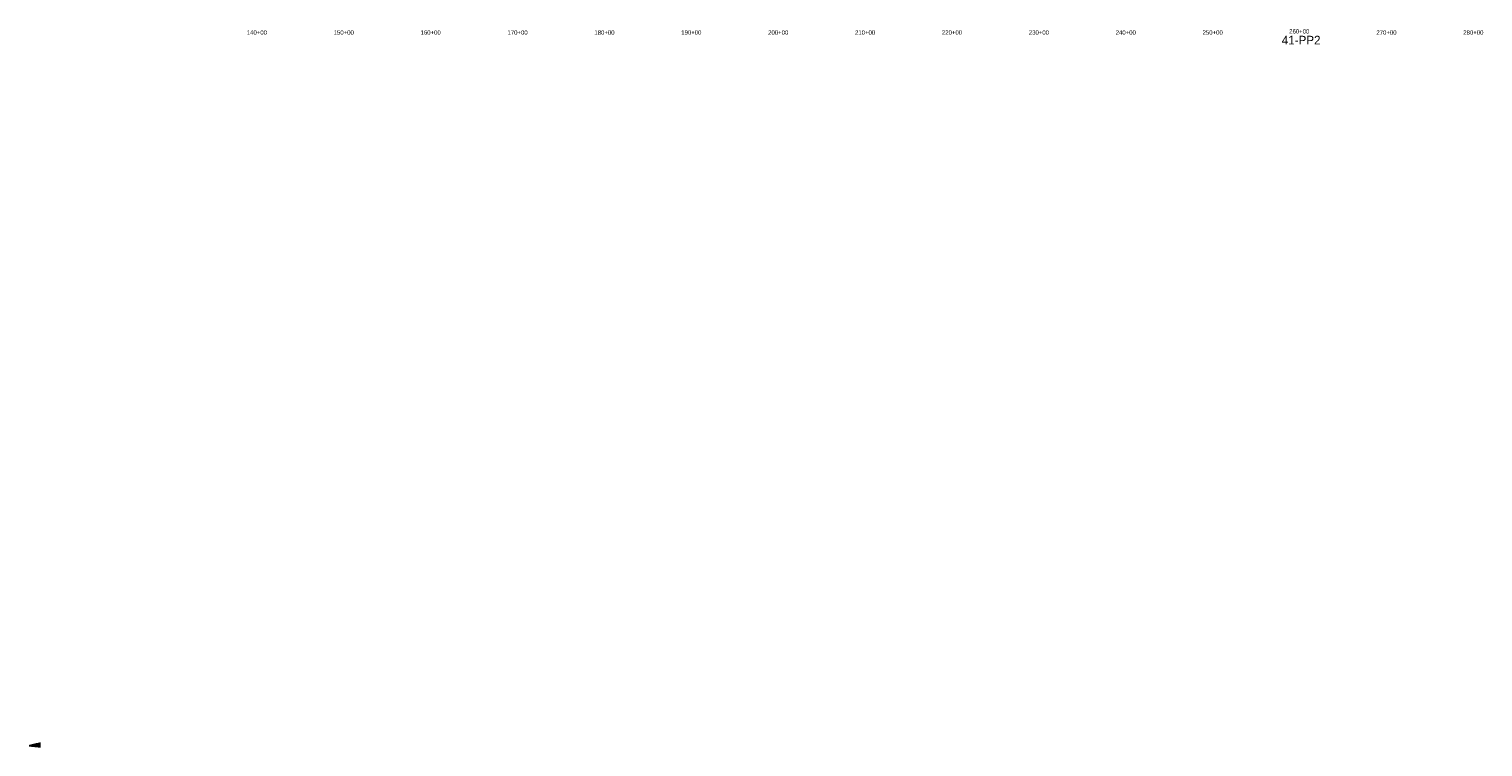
# Model space of a CAD drawing. Extents: x 225027 to 248786, y 832685 to 868004.
# Tile 1 of 5: x 225027 to 241759, y 832685 to 840947. Entities that reach past the tile are written whole.
import ezdxf
from ezdxf.enums import TextEntityAlignment as Align

# ---------------------------------------------------------------- set-up
doc = ezdxf.new("R2010")
doc.units = 0
doc.header["$LTSCALE"] = 800
doc.layers.get('0').update_dxf_attribs({"linetype": 'CONTINUOUS'})
for name, color, linetype in [('EXISTING', 7, 'CONTINUOUS'), ('TEXT', 7, 'CONTINUOUS'), ('WETFILL', 8, 'CONTINUOUS')]:
    doc.layers.add(name, color=color, linetype=linetype)

# ---------------------------------------------------------------- blocks, each defined once
blk = doc.blocks.new('*X')
at = {"color": 0}
for p, q in [((225027.222302, 832698.75), (225157.277751, 832698.75)), ((225029.383291, 832697.5), (225157.277751, 832697.5)), ((225032.437011, 832700), (225157.277751, 832700)), ((225037.651719, 832701.25), (225157.277751, 832701.25)), ((225042.030124, 832696.25), (225157.277751, 832696.25)), ((225042.866427, 832702.5), (225157.277751, 832702.5)), ((225048.081136, 832703.75), (225157.277751, 832703.75)), ((225053.295844, 832705), (225157.277751, 832705)), ((225054.676957, 832695), (225157.277751, 832695)), ((225058.510552, 832706.25), (225157.277751, 832706.25)), ((225063.725261, 832707.5), (225157.277751, 832707.5)), ((225067.32379, 832693.75), (225157.277751, 832693.75)), ((225068.939969, 832708.75), (225157.277751, 832708.75)), ((225074.154678, 832710), (225157.277751, 832710)), ((225079.369386, 832711.25), (225157.277751, 832711.25)), ((225079.970623, 832692.5), (225157.277751, 832692.5)), ((225084.584094, 832712.5), (225157.277751, 832712.5)), ((225089.798803, 832713.75), (225157.277751, 832713.75)), ((225092.617456, 832691.25), (225157.277751, 832691.25)), ((225095.013511, 832715), (225157.277751, 832715)), ((225100.228219, 832716.25), (225157.277751, 832716.25)), ((225105.264289, 832690), (225157.277751, 832690)), ((225105.442928, 832717.5), (225157.277751, 832717.5)), ((225110.657636, 832718.75), (225157.277751, 832718.75)), ((225115.872344, 832720), (225157.277751, 832720)), ((225117.911122, 832688.75), (225157.277751, 832688.75)), ((225121.087053, 832721.25), (225157.277751, 832721.25)), ((225126.301761, 832722.5), (225157.277751, 832722.5)), ((225130.557955, 832687.5), (225157.277751, 832687.5)), ((225131.51647, 832723.75), (225157.277751, 832723.75)), ((225136.731178, 832725), (225157.277751, 832725)), ((225141.945886, 832726.25), (225157.277751, 832726.25)), ((225143.204788, 832686.25), (225157.277751, 832686.25)), ((225147.160595, 832727.5), (225157.277751, 832727.5)), ((225152.375303, 832728.75), (225157.277751, 832728.75)), ((225155.85162, 832685), (225157.277751, 832685))]:
    blk.add_line(p, q, dxfattribs=at)

msp = doc.modelspace()

# ---------------------------------------------------------------- block references
at = {"layer": 'WETFILL', "color": 0}
msp.add_blockref('*X', (0, 0), dxfattribs=at)
msp.add_blockref('*X', (0, 0), dxfattribs=at)
msp.add_blockref('*X', (0, 0), dxfattribs=at)

# ---------------------------------------------------------------- texts
at = {"layer": 'EXISTING', "color": 0}
msp.add_text('41-PP2', height=100, dxfattribs=at).set_placement((239667.331496, 840769.68057), align=Align.CENTER)
at = {"layer": 'TEXT', "color": 0}
for s, p in [('140+00', (227648.959523, 840882.689771)), ('150+00', (228648.959523, 840882.689771)), ('160+00', (229648.871524, 840882.689771)), ('170+00', (230648.959523, 840882.689771)), ('180+00', (231648.959523, 840882.689771)), ('190+00', (232648.959523, 840882.689771)), ('200+00', (233648.959523, 840882.689771)), ('210+00', (234648.959523, 840882.689771)), ('220+00', (235648.959523, 840882.689771)), ('230+00', (236648.959523, 840882.689771)), ('240+00', (237648.959523, 840882.689771)), ('250+00', (238648.959523, 840882.689771)), ('260+00', (239645.55903, 840896.291744)), ('270+00', (240648.959523, 840882.689771)), ('280+00', (241648.959523, 840882.689771))]:
    msp.add_text(s, height=50, dxfattribs=at).set_placement(p, align=Align.CENTER)

doc.saveas('drawing.dxf')
